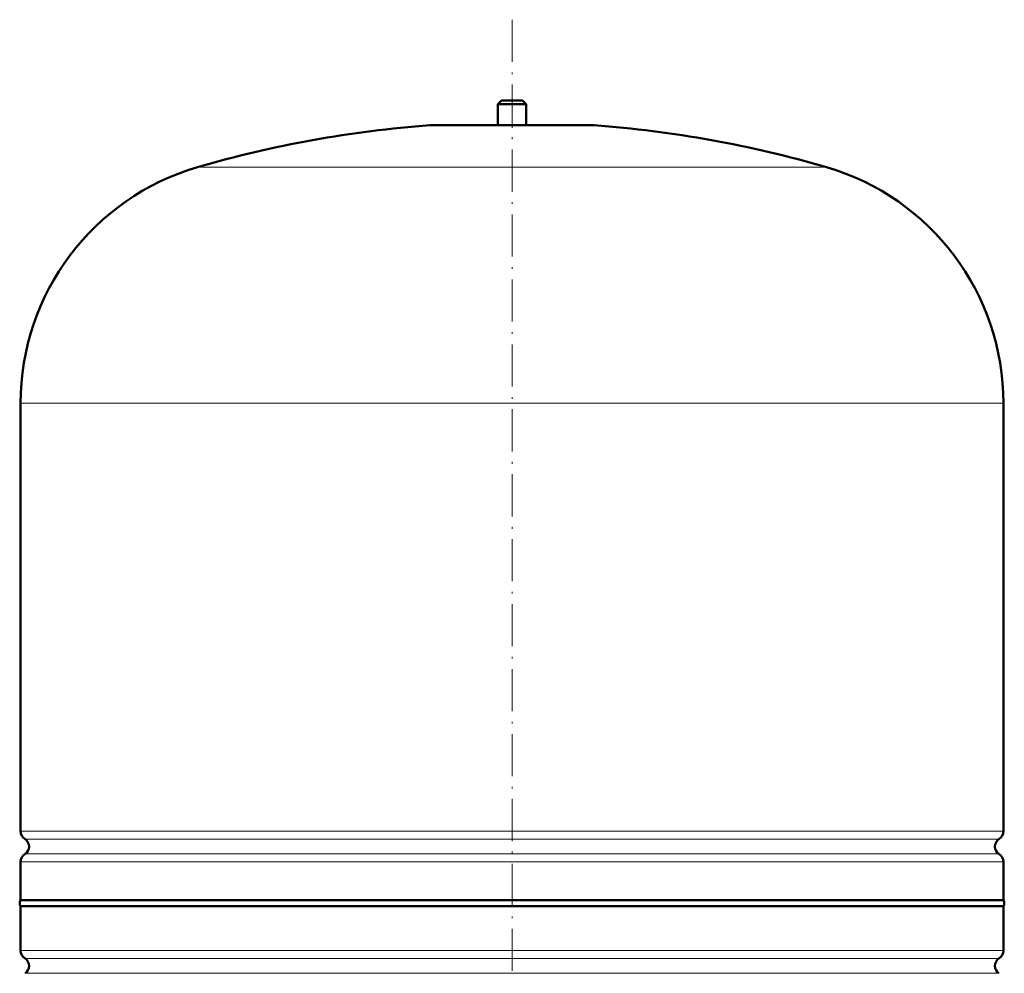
# Model space of a CAD drawing. Extents: x -1768 to 2122, y -1862 to 865.
# Tile 28 of 63: x -962 to -681, y -40 to 231. Entities that reach past the tile are written whole.
import ezdxf

# ---------------------------------------------------------------- set-up
doc = ezdxf.new("R2010")
doc.units = 0
doc.linetypes.add('DASHDOT', pattern=[18.5, 12, -3, 0.5, -3])

msp = doc.modelspace()

# ---------------------------------------------------------------- linework, layer by layer
at = {"color": 7, "linetype": 'DASHDOT', "lineweight": 18}
msp.add_line((-821.49, 231.39), (-821.49, -272.9), dxfattribs=at)
at = {"color": 7, "lineweight": 50}
for p, q in [((-824.49, 208.33), (-825.49, 207.33)), ((-824.49, 208.33), (-821.49, 208.33)), ((-821.49, 208.33), (-818.49, 208.33)), ((-818.49, 208.33), (-817.49, 207.33)), ((-825.49, 207.33), (-821.49, 207.33)), ((-825.49, 207.33), (-825.49, 201.33)), ((-821.49, 207.33), (-817.49, 207.33)), ((-817.49, 207.33), (-817.49, 201.33)), ((-844.49, 201.33), (-798.49, 201.33)), ((-961.49, 0.21), (-961.49, 122.17)), ((-681.49, 0.21), (-681.49, 122.17)), ((-961.49, -19.48), (-961.49, -8.55)), ((-681.49, -19.48), (-681.49, -8.55)), ((-961.49, -19.48), (-821.49, -19.48)), ((-821.49, -19.48), (-681.49, -19.48)), ((-681.49, -21.17), (-961.49, -21.17)), ((-961.49, -33.79), (-961.49, -21.17)), ((-681.49, -21.17), (-681.49, -33.79))]:
    msp.add_line(p, q, dxfattribs=at)
at = {"color": 7, "linetype": 'DASHDOT', "lineweight": 18, "ltscale": 0.210416}
msp.add_line((-821.49, 209.03), (-821.49, 200.61), dxfattribs=at)
at = {"color": 7, "lineweight": 18}
for p, q in [((-821.49, 201.31), (-844.86, 201.31)), ((-798.13, 201.31), (-821.49, 201.31)), ((-821.49, 189.37), (-911.09, 189.37)), ((-731.89, 189.37), (-821.49, 189.37)), ((-821.49, 122.17), (-961.49, 122.17)), ((-681.49, 122.17), (-821.49, 122.17)), ((-961.49, 0.21), (-821.49, 0.21)), ((-821.49, 0.21), (-681.49, 0.21)), ((-821.49, -2.07), (-960.24, -2.07)), ((-682.74, -2.07), (-821.49, -2.07)), ((-960.24, -6.28), (-821.49, -6.28)), ((-821.49, -6.28), (-682.74, -6.28)), ((-821.49, -8.55), (-961.49, -8.55)), ((-681.49, -8.55), (-821.49, -8.55)), ((-961.49, -33.79), (-681.49, -33.79)), ((-960.24, -36.07), (-682.74, -36.07)), ((-960.24, -40.28), (-682.74, -40.28))]:
    msp.add_line(p, q, dxfattribs=at)
at = {"color": 7, "lineweight": 50}
for centre, radius, start, end in [((-821.49, -117.83), 320, 94.1872, 106.2602), ((-844.49, 196.33), 5, 89.998, 94.1872), ((-798.49, 196.33), 5, 85.8128, 90.002), ((-821.49, -117.83), 320, 73.7398, 85.8128), ((-891.49, 122.17), 70, 106.2602, 180), ((-751.49, 122.17), 70, 360, 73.7398), ((-958.79, 0.21), 2.7, 180, 237.421), ((-684.19, 0.21), 2.7, 302.579, 360), ((-961.59, -4.17), 2.5, 302.579, 57.421), ((-681.39, -4.17), 2.5, 122.579, 237.421), ((-958.79, -8.55), 2.7, 122.579, 180), ((-684.19, -8.55), 2.7, 0, 57.421), ((-960.29, -20.32), 1.47, 144.7356, 215.2644), ((-682.69, -20.32), 1.47, 324.7356, 35.2644), ((-958.79, -33.79), 2.7, 180, 237.421), ((-961.59, -38.17), 2.5, 302.579, 57.421), ((-681.39, -38.17), 2.5, 122.579, 237.421), ((-684.19, -33.79), 2.7, 302.579, 360)]:
    msp.add_arc(centre, radius, start, end, dxfattribs=at)

doc.saveas('drawing.dxf')
